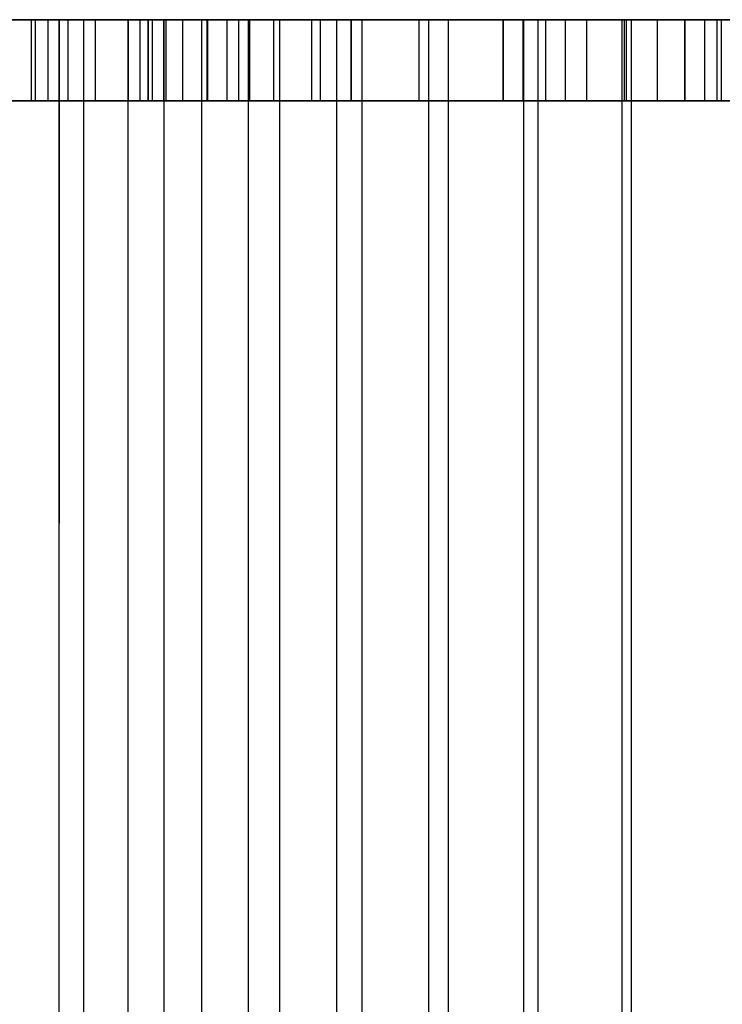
# Model space of a CAD drawing. Extents: x -125 to 125, y -143 to 0.
# Tile 182 of 241: x -15 to -8, y -10 to 0. Entities that reach past the tile are written whole.
import ezdxf

# ---------------------------------------------------------------- set-up
doc = ezdxf.new("R2010")
doc.units = 0
doc.header["$LTSCALE"] = 25.4
doc.layers.get('0').update_dxf_attribs({"linetype": 'CONTINUOUS'})

# ---------------------------------------------------------------- blocks, each defined once
blk = doc.blocks.new('NL2500026672_STL')
at = {"color": 0}
for p, q in [((-14.5782, 0, -11.3897), (-15.7602, 0, -12.3132)), ((-14.5782, 0, -11.3897), (-15.7602, 0, -12.3132)), ((-14.5782, 0, -11.3897), (-15.7602, 0, -12.3132)), ((-14.5782, 0, -11.3897), (-15.7602, 0, -12.3132)), ((-14.5782, 0, -11.3897), (-15.2135, 0, -10.5261)), ((-14.5782, 0, -11.3897), (-15.2135, 0, -10.5261)), ((-14.5782, 0, -11.3897), (-14.5818, -19, -11.3851)), ((-14.5782, 0, -11.3897), (-14.5818, -19, -11.3851)), ((-14.5782, -10, -11.3897), (-14.5782, 0, -11.3897)), ((-14.5782, -10, -11.3897), (-14.5782, 0, -11.3897)), ((-14.5782, 0, -11.3897), (-13.7801, 0, -12.3433)), ((-14.5782, -0.8, -11.3897), (-14.5782, 0, -11.3897)), ((-14.5782, -0.8, -11.3897), (-14.5782, 0, -11.3897)), ((-14.5782, 0, -11.3897), (-13.7801, 0, -12.3433)), ((17.7, 0, -78.2), (-17.7, 0, -78.2)), ((17.7, 0, -78.2), (-17.7, 0, -78.2)), ((-15.2135, 0, 10.5261), (-14.5818, 0, 11.3851)), ((-15.2135, 0, 10.5261), (-14.5818, 0, 11.3851)), ((-14.3357, 0, 13.9459), (-15.0821, 0, 13.135)), ((-14.3357, 0, 13.9459), (-15.0821, 0, 13.135)), ((-14.8087, 0, -72.2806), (-14.85, 0, -72.7)), ((-14.85, 0, -72.7), (-14.8087, 0, -73.1194)), ((-14.85, -0.8, -72.7), (-14.85, 0, -72.7)), ((-14.8087, 0, -72.2806), (-14.85, 0, -72.7)), ((-14.85, -0.8, -72.7), (-14.85, 0, -72.7)), ((-14.85, 0, -72.7), (-14.8087, 0, -73.1194)), ((-14.6863, 0, -71.8772), (-14.8087, 0, -72.2806)), ((-14.8087, 0, -73.1194), (-14.6863, 0, -73.5228)), ((-14.8087, -0.8, -72.2806), (-14.8087, 0, -72.2806)), ((-14.6863, 0, -71.8772), (-14.8087, 0, -72.2806)), ((-14.8087, -0.8, -72.2806), (-14.8087, 0, -72.2806)), ((-14.8087, -0.8, -73.1194), (-14.8087, 0, -73.1194)), ((-14.8087, -0.8, -73.1194), (-14.8087, 0, -73.1194)), ((-14.8087, 0, -73.1194), (-14.6863, 0, -73.5228)), ((-14.4877, 0, -71.5055), (-14.6863, 0, -71.8772)), ((-14.6863, 0, -73.5228), (-14.4877, 0, -73.8945)), ((-14.6863, -0.8, -71.8772), (-14.6863, 0, -71.8772)), ((-14.4877, 0, -71.5055), (-14.6863, 0, -71.8772)), ((-14.6863, -0.8, -71.8772), (-14.6863, 0, -71.8772)), ((-14.6863, -0.8, -73.5228), (-14.6863, 0, -73.5228)), ((-14.6863, -0.8, -73.5228), (-14.6863, 0, -73.5228)), ((-14.6863, 0, -73.5228), (-14.4877, 0, -73.8945)), ((-14.5818, 0, 11.3851), (-14.5818, -19, 11.3851)), ((-14.5818, 0, 11.3851), (-14.5818, -19, 11.3851)), ((-14.5818, 0, 11.3851), (-13.9017, 0, 12.2062)), ((-14.5818, 0, 11.3851), (-13.9017, 0, 12.2062)), ((-14.2203, 0, -71.1797), (-14.4877, 0, -71.5055)), ((-14.4877, 0, -73.8945), (-14.2203, 0, -74.2203)), ((-14.4877, -0.8, -71.5055), (-14.4877, 0, -71.5055)), ((-14.2203, 0, -71.1797), (-14.4877, 0, -71.5055)), ((-14.4877, -0.8, -71.5055), (-14.4877, 0, -71.5055)), ((-14.4877, -0.8, -73.8945), (-14.4877, 0, -73.8945)), ((-14.4877, -0.8, -73.8945), (-14.4877, 0, -73.8945)), ((-14.4877, 0, -73.8945), (-14.2203, 0, -74.2203)), ((-13.5456, 0, 14.7145), (-14.3357, 0, 13.9459)), ((-14.3357, 0, 13.9459), (-14.3357, -19, 13.9459)), ((-14.3357, 0, 13.9459), (-14.3357, -19, 13.9459)), ((-13.5456, 0, 14.7145), (-14.3357, 0, 13.9459)), ((-13.8945, 0, -70.9123), (-14.2203, 0, -71.1797)), ((-14.2203, 0, -74.2203), (-13.8945, 0, -74.4877)), ((-14.2203, -0.8, -71.1797), (-14.2203, 0, -71.1797)), ((-13.8945, 0, -70.9123), (-14.2203, 0, -71.1797)), ((-14.2203, -0.8, -71.1797), (-14.2203, 0, -71.1797)), ((-14.2203, -0.8, -74.2203), (-14.2203, 0, -74.2203)), ((-14.2203, -0.8, -74.2203), (-14.2203, 0, -74.2203)), ((-14.2203, 0, -74.2203), (-13.8945, 0, -74.4877)), ((-13.9017, 0, 12.2062), (-13.9017, -19, 12.2062)), ((-13.9017, 0, 12.2062), (-13.9017, -19, 12.2062)), ((-13.9017, 0, 12.2062), (-13.1754, 0, 12.9869)), ((-13.9017, 0, 12.2062), (-13.1754, 0, 12.9869)), ((-13.5228, 0, -70.7137), (-13.8945, 0, -70.9123)), ((-13.8945, 0, -74.4877), (-13.5228, 0, -74.6863)), ((-13.8945, -0.8, -70.9123), (-13.8945, 0, -70.9123)), ((-13.5228, 0, -70.7137), (-13.8945, 0, -70.9123)), ((-13.8945, -0.8, -70.9123), (-13.8945, 0, -70.9123)), ((-13.8945, -0.8, -74.4877), (-13.8945, 0, -74.4877)), ((-13.8945, -0.8, -74.4877), (-13.8945, 0, -74.4877)), ((-13.8945, 0, -74.4877), (-13.5228, 0, -74.6863)), ((-13.7801, 0, -12.3433), (-12.9198, 0, -13.2411)), ((-13.7801, -0.8, -12.3433), (-13.7801, 0, -12.3433)), ((-13.7801, -0.8, -12.3433), (-13.7801, 0, -12.3433)), ((-13.7801, 0, -12.3433), (-12.9198, 0, -13.2411)), ((-13.6616, 0, -52.8098), (-13.7, 0, -53.2)), ((-13.7, 0, -53.2), (-13.7, 0, -66.05)), ((-13.7, 0, -66.05), (-13.6616, 0, -66.4402)), ((-13.7, 0, -53.2), (-13.7, 0, -66.05)), ((-13.7, 0, -53.2), (-13.7, -0.8, -53.2)), ((-13.7, -0.8, -66.05), (-13.7, 0, -66.05)), ((-13.7, 0, -66.05), (-13.6616, 0, -66.4402)), ((-13.7, -0.8, -66.05), (-13.7, 0, -66.05)), ((-13.7, 0, -53.2), (-13.7, -0.8, -53.2)), ((-13.6616, 0, -52.8098), (-13.7, 0, -53.2)), ((-13.5478, 0, -52.4346), (-13.6616, 0, -52.8098)), ((-13.6616, 0, -66.4402), (-13.5478, 0, -66.8154)), ((-13.6616, 0, -66.4402), (-13.5478, 0, -66.8154)), ((-13.6616, 0, -66.4402), (-13.6616, -0.8, -66.4402)), ((-13.6616, 0, -66.4402), (-13.6616, -0.8, -66.4402)), ((-13.6616, 0, -52.8098), (-13.6616, -0.8, -52.8098)), ((-13.6616, 0, -52.8098), (-13.6616, -0.8, -52.8098)), ((-13.5478, 0, -52.4346), (-13.6616, 0, -52.8098)), ((-13.3629, 0, -52.0889), (-13.5478, 0, -52.4346)), ((-13.5478, 0, -66.8154), (-13.3629, 0, -67.1611)), ((-13.5478, 0, -66.8154), (-13.3629, 0, -67.1611)), ((-13.5478, 0, -66.8154), (-13.5478, -0.8, -66.8154)), ((-13.5478, 0, -66.8154), (-13.5478, -0.8, -66.8154)), ((-13.5478, 0, -52.4346), (-13.5478, -0.8, -52.4346)), ((-13.5478, 0, -52.4346), (-13.5478, -0.8, -52.4346)), ((-13.3629, 0, -52.0889), (-13.5478, 0, -52.4346)), ((-12.7145, 0, 15.4383), (-13.5456, 0, 14.7145)), ((-13.5456, 0, 14.7145), (-13.5456, -19, 14.7145)), ((-13.5456, 0, 14.7145), (-13.5456, -19, 14.7145)), ((-12.7145, 0, 15.4383), (-13.5456, 0, 14.7145)), ((-13.1194, 0, -70.5913), (-13.5228, 0, -70.7137)), ((-13.5228, 0, -74.6863), (-13.1194, 0, -74.8087)), ((-13.5228, -0.8, -70.7137), (-13.5228, 0, -70.7137)), ((-13.1194, 0, -70.5913), (-13.5228, 0, -70.7137)), ((-13.5228, -0.8, -70.7137), (-13.5228, 0, -70.7137)), ((-13.5228, -0.8, -74.6863), (-13.5228, 0, -74.6863)), ((-13.5228, -0.8, -74.6863), (-13.5228, 0, -74.6863)), ((-13.5228, 0, -74.6863), (-13.1194, 0, -74.8087)), ((-13.1142, 0, -51.7858), (-13.3629, 0, -52.0889)), ((-13.3629, 0, -67.1611), (-13.1142, 0, -67.4642)), ((-13.3629, 0, -67.1611), (-13.1142, 0, -67.4642)), ((-13.3629, 0, -67.1611), (-13.3629, -0.8, -67.1611)), ((-13.3629, 0, -67.1611), (-13.3629, -0.8, -67.1611)), ((-13.3629, 0, -52.0889), (-13.3629, -0.8, -52.0889)), ((-13.3629, 0, -52.0889), (-13.3629, -0.8, -52.0889)), ((-13.1142, 0, -51.7858), (-13.3629, 0, -52.0889)), ((-13.1754, 0, 12.9869), (-13.1754, -19, 12.9869)), ((-13.1754, 0, 12.9869), (-13.1754, -19, 12.9869)), ((-13.1754, 0, 12.9869), (-12.4053, 0, 13.7244)), ((-13.1754, 0, 12.9869), (-12.4053, 0, 13.7244)), ((-12.7, 0, -70.55), (-13.1194, 0, -70.5913)), ((-13.1194, 0, -74.8087), (-12.7, 0, -74.85)), ((-13.1194, -0.8, -70.5913), (-13.1194, 0, -70.5913)), ((-12.7, 0, -70.55), (-13.1194, 0, -70.5913)), ((-13.1194, -0.8, -70.5913), (-13.1194, 0, -70.5913)), ((-13.1194, -0.8, -74.8087), (-13.1194, 0, -74.8087)), ((-13.1194, -0.8, -74.8087), (-13.1194, 0, -74.8087)), ((-13.1194, 0, -74.8087), (-12.7, 0, -74.85)), ((-12.8111, 0, -51.5371), (-13.1142, 0, -51.7858)), ((-13.1142, 0, -67.4642), (-12.8111, 0, -67.7129)), ((-13.1142, 0, -67.4642), (-12.8111, 0, -67.7129)), ((-13.1142, 0, -67.4642), (-13.1142, -0.8, -67.4642)), ((-13.1142, 0, -67.4642), (-13.1142, -0.8, -67.4642)), ((-13.1142, 0, -51.7858), (-13.1142, -0.8, -51.7858)), ((-13.1142, 0, -51.7858), (-13.1142, -0.8, -51.7858)), ((-12.8111, 0, -51.5371), (-13.1142, 0, -51.7858)), ((-12.9198, 0, -13.2411), (-12.0011, 0, -14.0792)), ((-12.9198, -0.8, -13.2411), (-12.9198, 0, -13.2411)), ((-12.9198, -0.8, -13.2411), (-12.9198, 0, -13.2411)), ((-12.9198, 0, -13.2411), (-12.0011, 0, -14.0792)), ((-12.4654, 0, -51.3522), (-12.8111, 0, -51.5371)), ((-12.8111, 0, -67.7129), (-12.4654, 0, -67.8978)), ((-12.8111, 0, -67.7129), (-12.4654, 0, -67.8978)), ((-12.8111, 0, -67.7129), (-12.8111, -0.8, -67.7129)), ((-12.8111, 0, -67.7129), (-12.8111, -0.8, -67.7129)), ((-12.8111, 0, -51.5371), (-12.8111, -0.8, -51.5371)), ((-12.8111, 0, -51.5371), (-12.8111, -0.8, -51.5371)), ((-12.4654, 0, -51.3522), (-12.8111, 0, -51.5371)), ((-11.8447, 0, 16.1153), (-12.7145, 0, 15.4383)), ((-12.7145, 0, 15.4383), (-12.7145, -19, 15.4383)), ((-12.7145, 0, 15.4383), (-12.7145, -19, 15.4383)), ((-11.8447, 0, 16.1153), (-12.7145, 0, 15.4383)), ((-10.2, 0, -70.55), (-12.7, 0, -70.55)), ((-12.7, 0, -74.85), (-10.2, 0, -74.85)), ((-12.7, 0, -70.55), (-12.7, -0.8, -70.55)), ((-12.7, -0.8, -74.85), (-12.7, 0, -74.85)), ((-10.2, 0, -70.55), (-12.7, 0, -70.55)), ((-12.7, 0, -70.55), (-12.7, -0.8, -70.55)), ((-12.7, 0, -74.85), (-10.2, 0, -74.85)), ((-12.7, -0.8, -74.85), (-12.7, 0, -74.85)), ((-12.0902, 0, -51.2384), (-12.4654, 0, -51.3522)), ((-12.4654, 0, -67.8978), (-12.0902, 0, -68.0116)), ((-12.4654, 0, -67.8978), (-12.0902, 0, -68.0116)), ((-12.4654, 0, -67.8978), (-12.4654, -0.8, -67.8978)), ((-12.4654, 0, -67.8978), (-12.4654, -0.8, -67.8978)), ((-12.4654, 0, -51.3522), (-12.4654, -0.8, -51.3522)), ((-12.4654, 0, -51.3522), (-12.4654, -0.8, -51.3522)), ((-12.0902, 0, -51.2384), (-12.4654, 0, -51.3522)), ((-12.4053, 0, 13.7244), (-12.4053, -19, 13.7244)), ((-12.4053, 0, 13.7244), (-12.4053, -19, 13.7244)), ((-12.4053, 0, 13.7244), (-11.594, 0, 14.4163)), ((-12.4053, 0, 13.7244), (-11.594, 0, 14.4163)), ((-11.7, 0, -51.2), (-12.0902, 0, -51.2384)), ((-12.0902, 0, -68.0116), (-11.7, 0, -68.05)), ((-12.0902, 0, -68.0116), (-11.7, 0, -68.05)), ((-12.0902, 0, -68.0116), (-12.0902, -0.8, -68.0116)), ((-12.0902, 0, -68.0116), (-12.0902, -0.8, -68.0116)), ((-12.0902, 0, -51.2384), (-12.0902, -0.8, -51.2384)), ((-12.0902, 0, -51.2384), (-12.0902, -0.8, -51.2384)), ((-11.7, 0, -51.2), (-12.0902, 0, -51.2384)), ((-12.0011, 0, -14.0792), (-11.0282, 0, -14.8535)), ((-12.0011, -0.8, -14.0792), (-12.0011, 0, -14.0792)), ((-12.0011, -0.8, -14.0792), (-12.0011, 0, -14.0792)), ((-12.0011, 0, -14.0792), (-11.0282, 0, -14.8535)), ((-10.939, 0, 16.7433), (-11.8447, 0, 16.1153)), ((-11.8447, 0, 16.1153), (-11.8447, -19, 16.1153)), ((-11.8447, 0, 16.1153), (-11.8447, -19, 16.1153)), ((-10.939, 0, 16.7433), (-11.8447, 0, 16.1153)), ((11.7, 0, -51.2), (-11.7, 0, -51.2)), ((-11.7, 0, -68.05), (-10.2, 0, -68.05)), ((-11.7, -0.8, -51.2), (-11.7, 0, -51.2)), ((11.7, 0, -51.2), (-11.7, 0, -51.2)), ((-11.7, 0, -68.05), (-10.2, 0, -68.05)), ((-11.7, 0, -68.05), (-11.7, -0.8, -68.05)), ((-11.7, 0, -68.05), (-11.7, -0.8, -68.05)), ((-11.7, -0.8, -51.2), (-11.7, 0, -51.2)), ((-11.594, 0, 14.4163), (-11.594, -19, 14.4163)), ((-11.594, 0, 14.4163), (-11.594, -19, 14.4163)), ((-11.594, 0, 14.4163), (-10.7442, 0, 15.0603)), ((-11.594, 0, 14.4163), (-10.7442, 0, 15.0603)), ((-11.0282, 0, -14.8535), (-10.0055, 0, -15.5608)), ((-11.0282, -0.8, -14.8535), (-11.0282, 0, -14.8535)), ((-11.0282, -0.8, -14.8535), (-11.0282, 0, -14.8535)), ((-11.0282, 0, -14.8535), (-10.0055, 0, -15.5608)), ((-10, 0, 17.3205), (-10.939, 0, 16.7433)), ((-10.939, 0, 16.7433), (-10.939, -19, 16.7433)), ((-10.939, 0, 16.7433), (-10.939, -19, 16.7433)), ((-10, 0, 17.3205), (-10.939, 0, 16.7433)), ((-10.7442, 0, 15.0603), (-10.7442, -19, 15.0603)), ((-10.7442, 0, 15.0603), (-10.7442, -19, 15.0603)), ((-10.7442, 0, 15.0603), (-9.8587, 0, 15.6543)), ((-10.7442, 0, 15.0603), (-9.8587, 0, 15.6543)), ((-10.2, 0, -68.05), (-9.5893, 0, -68.0903)), ((-9.7806, 0, -70.5913), (-10.2, 0, -70.55)), ((-10.2, 0, -74.85), (-9.7806, 0, -74.8087)), ((-10.2, 0, -70.55), (-10.2, -0.8, -70.55)), ((-10.2, 0, -74.85), (-10.2, -0.8, -74.85)), ((-10.2, 0, -74.85), (-9.7806, 0, -74.8087)), ((-10.2, 0, -70.55), (-10.2, -0.8, -70.55)), ((-9.7806, 0, -70.5913), (-10.2, 0, -70.55)), ((-10.2, 0, -74.85), (-10.2, -0.8, -74.85)), ((-10.2, -0.8, -68.05), (-10.2, 0, -68.05)), ((-10.2, 0, -68.05), (-9.5893, 0, -68.0903)), ((-10.2, -0.8, -68.05), (-10.2, 0, -68.05)), ((-10.0055, 0, -15.5608), (-8.9376, 0, -16.1978)), ((-10.0055, -0.8, -15.5608), (-10.0055, 0, -15.5608)), ((-10.0055, -0.8, -15.5608), (-10.0055, 0, -15.5608)), ((-10.0055, 0, -15.5608), (-8.9376, 0, -16.1978)), ((-9.0307, 0, 17.8451), (-10, 0, 17.3205)), ((-10, 0, 17.3205), (-10, -19, 17.3205)), ((-10, 0, 17.3205), (-10, -19, 17.3205)), ((-9.0307, 0, 17.8451), (-10, 0, 17.3205)), ((-9.8587, 0, 15.6543), (-9.8587, -19, 15.6543)), ((-9.8587, 0, 15.6543), (-9.8587, -19, 15.6543)), ((-9.8587, 0, 15.6543), (-8.9405, 0, 16.1962)), ((-9.8587, 0, 15.6543), (-8.9405, 0, 16.1962)), ((-9.3772, 0, -70.7137), (-9.7806, 0, -70.5913)), ((-9.7806, 0, -74.8087), (-9.3772, 0, -74.6863)), ((-9.7806, -0.8, -74.8087), (-9.7806, 0, -74.8087)), ((-9.7806, -0.8, -74.8087), (-9.7806, 0, -74.8087)), ((-9.7806, 0, -74.8087), (-9.3772, 0, -74.6863)), ((-9.7806, -0.8, -70.5913), (-9.7806, 0, -70.5913)), ((-9.3772, 0, -70.7137), (-9.7806, 0, -70.5913)), ((-9.7806, -0.8, -70.5913), (-9.7806, 0, -70.5913)), ((-9.5893, 0, -68.0903), (-8.9892, 0, -68.2104)), ((-9.5893, 0, -68.0903), (-8.9892, 0, -68.2104)), ((-9.5893, 0, -68.0903), (-9.5893, -0.8, -68.0903)), ((-9.5893, 0, -68.0903), (-9.5893, -0.8, -68.0903)), ((-9.0055, 0, -70.9123), (-9.3772, 0, -70.7137)), ((-9.3772, 0, -74.6863), (-9.0055, 0, -74.4877)), ((-9.3772, -0.8, -74.6863), (-9.3772, 0, -74.6863)), ((-9.3772, -0.8, -74.6863), (-9.3772, 0, -74.6863)), ((-9.3772, 0, -74.6863), (-9.0055, 0, -74.4877)), ((-9.3772, -0.8, -70.7137), (-9.3772, 0, -70.7137)), ((-9.0055, 0, -70.9123), (-9.3772, 0, -70.7137)), ((-9.3772, -0.8, -70.7137), (-9.3772, 0, -70.7137)), ((-8.0339, 0, 18.3155), (-9.0307, 0, 17.8451)), ((-9.0307, 0, 17.8451), (-9.0307, -19, 17.8451)), ((-9.0307, 0, 17.8451), (-9.0307, -19, 17.8451)), ((-8.0339, 0, 18.3155), (-9.0307, 0, 17.8451)), ((-8.6797, 0, -71.1797), (-9.0055, 0, -70.9123)), ((-9.0055, 0, -74.4877), (-5.4589, 0, -71.6073)), ((-9.0055, -0.8, -74.4877), (-9.0055, 0, -74.4877)), ((-9.0055, -0.8, -74.4877), (-9.0055, 0, -74.4877)), ((-9.0055, 0, -74.4877), (-8.6797, 0, -74.2203)), ((-9.0055, -0.8, -70.9123), (-9.0055, 0, -70.9123)), ((-8.6797, 0, -71.1797), (-9.0055, 0, -70.9123)), ((-9.0055, -0.8, -70.9123), (-9.0055, 0, -70.9123)), ((-8.9892, 0, -68.2104), (-8.4101, 0, -68.4083)), ((-8.9892, 0, -68.2104), (-8.4101, 0, -68.4083)), ((-8.9892, 0, -68.2104), (-8.9892, -0.8, -68.2104)), ((-8.9892, 0, -68.2104), (-8.9892, -0.8, -68.2104)), ((-8.9405, 0, 16.1962), (-8.9405, -19, 16.1962)), ((-8.9405, 0, 16.1962), (-8.9405, -19, 16.1962)), ((-8.9405, 0, 16.1962), (-7.9925, 0, 16.6844)), ((-8.9405, 0, 16.1962), (-7.9925, 0, 16.6844)), ((-8.9376, 0, -16.1978), (-7.8293, 0, -16.7616)), ((-8.9376, -0.8, -16.1978), (-8.9376, 0, -16.1978)), ((-8.9376, -0.8, -16.1978), (-8.9376, 0, -16.1978)), ((-8.9376, 0, -16.1978), (-7.8293, 0, -16.7616)), ((-8.6797, 0, -74.2203), (-5.4589, 0, -71.6073)), ((-8.6797, 0, -74.2203), (-8.4123, 0, -73.8945)), ((-8.4123, 0, -71.5055), (-8.6797, 0, -71.1797)), ((-8.6797, -0.8, -74.2203), (-8.6797, 0, -74.2203)), ((-8.6797, -0.8, -74.2203), (-8.6797, 0, -74.2203)), ((-8.6797, 0, -74.2203), (-8.4123, 0, -73.8945)), ((-8.6797, -0.8, -71.1797), (-8.6797, 0, -71.1797)), ((-8.4123, 0, -71.5055), (-8.6797, 0, -71.1797)), ((-8.6797, -0.8, -71.1797), (-8.6797, 0, -71.1797)), ((-8.4123, 0, -73.8945), (-8.2137, 0, -73.5228)), ((-8.2137, 0, -71.8772), (-8.4123, 0, -71.5055)), ((-8.4123, -0.8, -73.8945), (-8.4123, 0, -73.8945)), ((-8.4123, -0.8, -73.8945), (-8.4123, 0, -73.8945)), ((-8.4123, 0, -73.8945), (-8.2137, 0, -73.5228)), ((-8.4123, -0.8, -71.5055), (-8.4123, 0, -71.5055)), ((-8.2137, 0, -71.8772), (-8.4123, 0, -71.5055)), ((-8.4123, -0.8, -71.5055), (-8.4123, 0, -71.5055)), ((-8.4101, 0, -68.4083), (-7.862, 0, -68.6805)), ((-8.4101, 0, -68.4083), (-7.862, 0, -68.6805)), ((-8.4101, 0, -68.4083), (-8.4101, -0.8, -68.4083)), ((-8.4101, 0, -68.4083), (-8.4101, -0.8, -68.4083)), ((-8.2137, 0, -73.5228), (-8.0913, 0, -73.1194)), ((-8.0913, 0, -72.2806), (-8.2137, 0, -71.8772)), ((-8.2137, -0.8, -73.5228), (-8.2137, 0, -73.5228)), ((-8.2137, -0.8, -73.5228), (-8.2137, 0, -73.5228)), ((-8.2137, 0, -73.5228), (-8.0913, 0, -73.1194)), ((-8.2137, -0.8, -71.8772), (-8.2137, 0, -71.8772)), ((-8.0913, 0, -72.2806), (-8.2137, 0, -71.8772)), ((-8.2137, -0.8, -71.8772), (-8.2137, 0, -71.8772)), ((-8.0913, 0, -73.1194), (-8.05, 0, -72.7)), ((-8.05, 0, -72.7), (-8.0913, 0, -72.2806)), ((-8.0913, -0.8, -73.1194), (-8.0913, 0, -73.1194)), ((-8.0913, -0.8, -73.1194), (-8.0913, 0, -73.1194)), ((-8.0913, 0, -73.1194), (-8.05, 0, -72.7)), ((-8.0913, -0.8, -72.2806), (-8.0913, 0, -72.2806)), ((-8.05, 0, -72.7), (-8.0913, 0, -72.2806)), ((-8.0913, -0.8, -72.2806), (-8.0913, 0, -72.2806)), ((-8.05, -0.8, -72.7), (-8.05, 0, -72.7)), ((-8.05, -0.8, -72.7), (-8.05, 0, -72.7)), ((-17.7, -0.8, -78.2), (17.7, -0.8, -78.2)), ((-17.7, -0.8, -78.2), (17.7, -0.8, -78.2)), ((17.4, -0.8, -78.2), (-17.4, -0.8, -78.2)), ((-17.4, -0.8, -77.2), (17.4, -0.8, -77.2)), ((17.4, -0.8, -78.2), (-17.4, -0.8, -78.2)), ((-17.4, -0.8, -77.2), (17.4, -0.8, -77.2)), ((-14.5782, -0.8, -11.3897), (-15.7602, -0.8, -12.3132)), ((-14.5782, -0.8, -11.3897), (-15.7602, -0.8, -12.3132)), ((-14.8087, -0.8, -73.1194), (-14.85, -0.8, -72.7)), ((-14.85, -0.8, -72.7), (-14.8087, -0.8, -72.2806)), ((-14.85, -0.8, -72.7), (-14.8087, -0.8, -72.2806)), ((-14.8087, -0.8, -73.1194), (-14.85, -0.8, -72.7)), ((-14.6863, -0.8, -73.5228), (-14.8087, -0.8, -73.1194)), ((-14.8087, -0.8, -72.2806), (-14.6863, -0.8, -71.8772)), ((-14.8087, -0.8, -72.2806), (-14.6863, -0.8, -71.8772)), ((-14.6863, -0.8, -73.5228), (-14.8087, -0.8, -73.1194)), ((-14.4877, -0.8, -73.8945), (-14.6863, -0.8, -73.5228)), ((-14.6863, -0.8, -71.8772), (-14.4877, -0.8, -71.5055)), ((-14.6863, -0.8, -71.8772), (-14.4877, -0.8, -71.5055)), ((-14.4877, -0.8, -73.8945), (-14.6863, -0.8, -73.5228)), ((-13.7801, -0.8, -12.3433), (-14.5782, -0.8, -11.3897)), ((-13.7801, -0.8, -12.3433), (-14.5782, -0.8, -11.3897)), ((-14.4877, -0.8, -71.5055), (-14.2203, -0.8, -71.1797)), ((-14.2203, -0.8, -74.2203), (-14.4877, -0.8, -73.8945)), ((-14.4877, -0.8, -71.5055), (-14.2203, -0.8, -71.1797)), ((-14.2203, -0.8, -74.2203), (-14.4877, -0.8, -73.8945)), ((-14.2203, -0.8, -71.1797), (-13.8945, -0.8, -70.9123)), ((-13.8945, -0.8, -74.4877), (-14.2203, -0.8, -74.2203)), ((-14.2203, -0.8, -71.1797), (-13.8945, -0.8, -70.9123)), ((-13.8945, -0.8, -74.4877), (-14.2203, -0.8, -74.2203)), ((-13.8945, -0.8, -70.9123), (-13.5228, -0.8, -70.7137)), ((-13.5228, -0.8, -74.6863), (-13.8945, -0.8, -74.4877)), ((-13.8945, -0.8, -70.9123), (-13.5228, -0.8, -70.7137)), ((-13.5228, -0.8, -74.6863), (-13.8945, -0.8, -74.4877)), ((-12.9198, -0.8, -13.2411), (-13.7801, -0.8, -12.3433)), ((-12.9198, -0.8, -13.2411), (-13.7801, -0.8, -12.3433)), ((-13.6616, -0.8, -66.4402), (-13.7, -0.8, -66.05)), ((-13.7, -0.8, -66.05), (-13.7, -0.8, -53.2)), ((-13.7, -0.8, -53.2), (-13.6616, -0.8, -52.8098)), ((-13.7, -0.8, -66.05), (-13.7, -0.8, -53.2)), ((-13.6616, -0.8, -66.4402), (-13.7, -0.8, -66.05)), ((-13.7, -0.8, -53.2), (-13.6616, -0.8, -52.8098)), ((-13.6616, -0.8, -52.8098), (-13.5478, -0.8, -52.4346)), ((-13.5478, -0.8, -66.8154), (-13.6616, -0.8, -66.4402)), ((-13.5478, -0.8, -66.8154), (-13.6616, -0.8, -66.4402)), ((-13.6616, -0.8, -52.8098), (-13.5478, -0.8, -52.4346)), ((-13.5478, -0.8, -52.4346), (-13.3629, -0.8, -52.0889)), ((-13.3629, -0.8, -67.1611), (-13.5478, -0.8, -66.8154)), ((-13.3629, -0.8, -67.1611), (-13.5478, -0.8, -66.8154)), ((-13.5478, -0.8, -52.4346), (-13.3629, -0.8, -52.0889)), ((-13.5228, -0.8, -70.7137), (-13.1194, -0.8, -70.5913)), ((-13.1194, -0.8, -74.8087), (-13.5228, -0.8, -74.6863)), ((-13.5228, -0.8, -70.7137), (-13.1194, -0.8, -70.5913)), ((-13.1194, -0.8, -74.8087), (-13.5228, -0.8, -74.6863)), ((-13.3629, -0.8, -52.0889), (-13.1142, -0.8, -51.7858)), ((-13.1142, -0.8, -67.4642), (-13.3629, -0.8, -67.1611)), ((-13.1142, -0.8, -67.4642), (-13.3629, -0.8, -67.1611)), ((-13.3629, -0.8, -52.0889), (-13.1142, -0.8, -51.7858)), ((-13.1194, -0.8, -70.5913), (-12.7, -0.8, -70.55)), ((-12.7, -0.8, -74.85), (-13.1194, -0.8, -74.8087)), ((-13.1194, -0.8, -70.5913), (-12.7, -0.8, -70.55)), ((-12.7, -0.8, -74.85), (-13.1194, -0.8, -74.8087)), ((-13.1142, -0.8, -51.7858), (-12.8111, -0.8, -51.5371)), ((-12.8111, -0.8, -67.7129), (-13.1142, -0.8, -67.4642)), ((-12.8111, -0.8, -67.7129), (-13.1142, -0.8, -67.4642)), ((-13.1142, -0.8, -51.7858), (-12.8111, -0.8, -51.5371)), ((-12.0011, -0.8, -14.0792), (-12.9198, -0.8, -13.2411)), ((-12.0011, -0.8, -14.0792), (-12.9198, -0.8, -13.2411)), ((-12.8111, -0.8, -51.5371), (-12.4654, -0.8, -51.3522)), ((-12.4654, -0.8, -67.8978), (-12.8111, -0.8, -67.7129)), ((-12.4654, -0.8, -67.8978), (-12.8111, -0.8, -67.7129)), ((-12.8111, -0.8, -51.5371), (-12.4654, -0.8, -51.3522)), ((-12.7, -0.8, -70.55), (-10.2, -0.8, -70.55)), ((-10.2, -0.8, -74.85), (-12.7, -0.8, -74.85)), ((-12.7, -0.8, -70.55), (-10.2, -0.8, -70.55)), ((-10.2, -0.8, -74.85), (-12.7, -0.8, -74.85)), ((-12.4654, -0.8, -51.3522), (-12.0902, -0.8, -51.2384)), ((-12.0902, -0.8, -68.0116), (-12.4654, -0.8, -67.8978)), ((-12.0902, -0.8, -68.0116), (-12.4654, -0.8, -67.8978)), ((-12.4654, -0.8, -51.3522), (-12.0902, -0.8, -51.2384)), ((-12.0902, -0.8, -51.2384), (-11.7, -0.8, -51.2)), ((-11.7, -0.8, -68.05), (-12.0902, -0.8, -68.0116)), ((-11.7, -0.8, -68.05), (-12.0902, -0.8, -68.0116)), ((-12.0902, -0.8, -51.2384), (-11.7, -0.8, -51.2)), ((-11.0282, -0.8, -14.8535), (-12.0011, -0.8, -14.0792)), ((-11.0282, -0.8, -14.8535), (-12.0011, -0.8, -14.0792)), ((-11.7, -0.8, -51.2), (11.7, -0.8, -51.2)), ((-10.2, -0.8, -68.05), (-11.7, -0.8, -68.05)), ((-11.7, -0.8, -51.2), (11.7, -0.8, -51.2)), ((-10.2, -0.8, -68.05), (-11.7, -0.8, -68.05)), ((-10.0055, -0.8, -15.5608), (-11.0282, -0.8, -14.8535)), ((-10.0055, -0.8, -15.5608), (-11.0282, -0.8, -14.8535)), ((-10.2, -0.8, -70.55), (-9.7806, -0.8, -70.5913)), ((-9.7806, -0.8, -74.8087), (-10.2, -0.8, -74.85)), ((-9.5893, -0.8, -68.0903), (-10.2, -0.8, -68.05)), ((-9.7806, -0.8, -74.8087), (-10.2, -0.8, -74.85)), ((-10.2, -0.8, -70.55), (-9.7806, -0.8, -70.5913)), ((-9.5893, -0.8, -68.0903), (-10.2, -0.8, -68.05)), ((-8.9376, -0.8, -16.1978), (-10.0055, -0.8, -15.5608)), ((-8.9376, -0.8, -16.1978), (-10.0055, -0.8, -15.5608)), ((-9.7806, -0.8, -70.5913), (-9.3772, -0.8, -70.7137)), ((-9.3772, -0.8, -74.6863), (-9.7806, -0.8, -74.8087)), ((-9.3772, -0.8, -74.6863), (-9.7806, -0.8, -74.8087)), ((-9.7806, -0.8, -70.5913), (-9.3772, -0.8, -70.7137)), ((-8.9892, -0.8, -68.2104), (-9.5893, -0.8, -68.0903)), ((-8.9892, -0.8, -68.2104), (-9.5893, -0.8, -68.0903)), ((-9.3772, -0.8, -70.7137), (-9.0055, -0.8, -70.9123)), ((-9.0055, -0.8, -74.4877), (-9.3772, -0.8, -74.6863)), ((-9.0055, -0.8, -74.4877), (-9.3772, -0.8, -74.6863)), ((-9.3772, -0.8, -70.7137), (-9.0055, -0.8, -70.9123)), ((-9.0055, -0.8, -70.9123), (-8.6797, -0.8, -71.1797)), ((-8.6797, -0.8, -74.2203), (-9.0055, -0.8, -74.4877)), ((-8.6797, -0.8, -74.2203), (-9.0055, -0.8, -74.4877)), ((-9.0055, -0.8, -70.9123), (-8.6797, -0.8, -71.1797)), ((-8.4101, -0.8, -68.4083), (-8.9892, -0.8, -68.2104)), ((-8.4101, -0.8, -68.4083), (-8.9892, -0.8, -68.2104)), ((-7.8293, -0.8, -16.7616), (-8.9376, -0.8, -16.1978)), ((-7.8293, -0.8, -16.7616), (-8.9376, -0.8, -16.1978)), ((-8.6797, -0.8, -71.1797), (-8.4123, -0.8, -71.5055)), ((-8.4123, -0.8, -73.8945), (-8.6797, -0.8, -74.2203)), ((-8.4123, -0.8, -73.8945), (-8.6797, -0.8, -74.2203)), ((-8.6797, -0.8, -71.1797), (-8.4123, -0.8, -71.5055)), ((-8.4123, -0.8, -71.5055), (-8.2137, -0.8, -71.8772)), ((-8.2137, -0.8, -73.5228), (-8.4123, -0.8, -73.8945)), ((-8.2137, -0.8, -73.5228), (-8.4123, -0.8, -73.8945)), ((-8.4123, -0.8, -71.5055), (-8.2137, -0.8, -71.8772)), ((-7.862, -0.8, -68.6805), (-8.4101, -0.8, -68.4083)), ((-7.862, -0.8, -68.6805), (-8.4101, -0.8, -68.4083)), ((-8.2137, -0.8, -71.8772), (-8.0913, -0.8, -72.2806)), ((-8.0913, -0.8, -73.1194), (-8.2137, -0.8, -73.5228)), ((-8.0913, -0.8, -73.1194), (-8.2137, -0.8, -73.5228)), ((-8.2137, -0.8, -71.8772), (-8.0913, -0.8, -72.2806)), ((-8.0913, -0.8, -72.2806), (-8.05, -0.8, -72.7)), ((-8.05, -0.8, -72.7), (-8.0913, -0.8, -73.1194)), ((-8.05, -0.8, -72.7), (-8.0913, -0.8, -73.1194)), ((-8.0913, -0.8, -72.2806), (-8.05, -0.8, -72.7))]:
    blk.add_line(p, q, dxfattribs=at)

msp = doc.modelspace()

# ---------------------------------------------------------------- block references
at = {"color": 253}
msp.add_blockref('NL2500026672_STL', (0, 0), dxfattribs=at)

doc.saveas('drawing.dxf')
